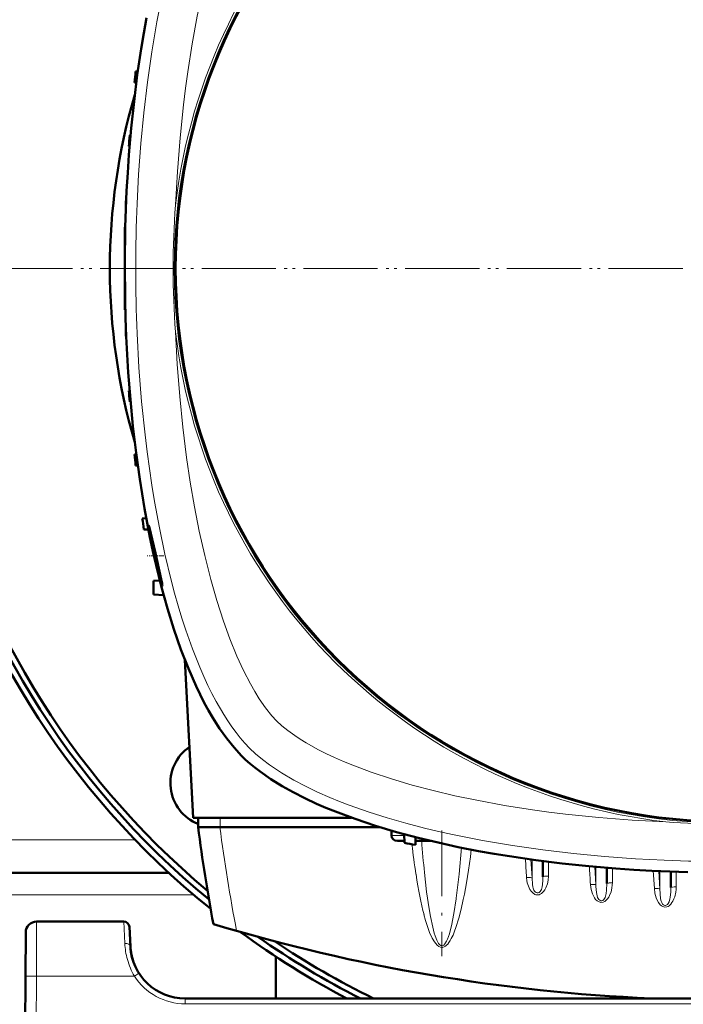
# Model space of a CAD drawing. Extents: x -1595 to 1972, y -1757 to 691.
# Tile 12 of 59: x 182 to 303, y -1406 to -1226. Entities that reach past the tile are written whole.
import ezdxf

# ---------------------------------------------------------------- set-up
doc = ezdxf.new("R2010")
doc.units = 0
doc.linetypes.add('DASHDOT', pattern=[18.5, 12, -3, 0.5, -3])

msp = doc.modelspace()

# ---------------------------------------------------------------- linework, layer by layer
at = {"color": 7, "lineweight": 50}
for p, q in [((203.54, -1235.67), (203.94, -1235.66)), ((203.67, -1237.69), (203.33, -1237.67)), ((202.62, -1247.29), (202.46, -1247.3)), ((202.45, -1249.3), (202.32, -1249.3)), ((201.84, -1258.92), (201.8, -1258.92)), ((201.76, -1260.92), (201.73, -1260.92)), ((201.56, -1264.05), (201.56, -1270.55)), ((201.56, -1264.05), (201.66, -1264.05)), ((201.56, -1270.55), (201.56, -1271.55)), ((201.56, -1271.55), (201.56, -1279.05)), ((201.56, -1279.05), (201.66, -1279.05)), ((201.76, -1282.17), (201.73, -1282.17)), ((201.84, -1284.17), (201.8, -1284.17)), ((202.45, -1293.79), (202.32, -1293.8)), ((202.62, -1295.8), (202.46, -1295.8)), ((203.67, -1305.41), (203.33, -1305.42)), ((203.94, -1307.44), (203.54, -1307.42)), ((205.48, -1317.02), (204.76, -1317.05)), ((205.87, -1319.08), (205.05, -1319.05)), ((207.95, -1328.37), (206.82, -1328.42)), ((206.82, -1328.42), (206.82, -1330.92)), ((208.65, -1331.02), (206.82, -1330.92)), ((214.02, -1371.55), (212.51, -1342.81)), ((242.84, -1371.55), (214.02, -1371.55)), ((214.95, -1371.55), (214.91, -1373.25)), ((218.88, -1373.25), (214.91, -1373.25)), ((218.91, -1373.25), (218.88, -1373.25)), ((247.94, -1373.25), (218.91, -1373.25)), ((250.11, -1373.9), (250.07, -1374.77)), ((252.38, -1374.53), (252.43, -1376.12)), ((251.16, -1375.75), (252.42, -1375.75)), ((254.48, -1375.09), (254.43, -1376.49)), ((254.46, -1375.75), (254.96, -1375.75)), ((257.16, -1375.75), (254.96, -1375.75)), ((277.65, -1379.43), (277.65, -1382.28)), ((209.57, -1381.55), (93.55, -1381.55)), ((289.27, -1380.65), (289.27, -1383.51)), ((300.9, -1381.35), (300.9, -1384.26)), ((201.4, -1390.44), (185.54, -1390.44)), ((183.54, -1392.43), (183.49, -1400.38)), ((202.58, -1394.96), (202.4, -1391.38)), ((229.07, -1404.44), (229.07, -1396.83)), ((183.07, -1482.44), (183.49, -1400.38)), ((410.55, -1404.44), (212.57, -1404.44))]:
    msp.add_line(p, q, dxfattribs=at)
at = {"color": 7, "linetype": 'DASHDOT', "lineweight": 18}
for p, q in [((186.57, -1271.56), (-203.43, -1271.56)), ((185.09, -1271.55), (-201.97, -1271.55)), ((506.57, -1271.56), (116.57, -1271.56)), ((505.09, -1271.55), (118.03, -1271.55)), ((259.26, -1373.84), (259.26, -1396.77))]:
    msp.add_line(p, q, dxfattribs=at)
at = {"color": 7, "linetype": 'DASHDOT', "lineweight": 18, "ltscale": 0.003008}
msp.add_line((201.55, -1271.55), (201.67, -1271.55), dxfattribs=at)
at = {"color": 7, "linetype": 'DASHDOT', "lineweight": 18, "ltscale": 0.075517}
msp.add_line((208.69, -1323.85), (205.67, -1323.85), dxfattribs=at)
at = {"color": 7, "lineweight": 18}
for p, q in [((218.95, -1371.55), (218.91, -1373.25)), ((250.07, -1374.77), (252.38, -1374.77)), ((203.46, -1375.55), (99.67, -1375.55)), ((270.84, -1378.53), (271.23, -1378.58)), ((275.45, -1379.14), (275.65, -1382.51)), ((275.65, -1379.17), (275.65, -1382.51)), ((278.65, -1379.56), (278.65, -1382.16)), ((287.08, -1380.46), (287.27, -1383.75)), ((287.27, -1380.48), (287.27, -1383.75)), ((290.27, -1380.73), (290.27, -1383.39)), ((297.72, -1381.21), (297.91, -1384.45)), ((298.71, -1381.25), (298.9, -1384.5)), ((298.9, -1381.26), (298.9, -1384.5)), ((301.9, -1381.38), (301.9, -1384.13)), ((274.66, -1382.5), (274.66, -1382.45)), ((214.07, -1385.55), (89.06, -1385.55)), ((261.86, -1386.32), (261.88, -1386.16)), ((185.54, -1390.44), (185.49, -1400.38)), ((201.4, -1390.44), (201.59, -1394.41)), ((260.96, -1391.4), (261, -1391.23)), ((204.16, -1399.85), (203.91, -1400)), ((185.49, -1400.38), (185.07, -1482.44)), ((203.32, -1400.38), (185.49, -1400.38)), ((203.91, -1400), (203.32, -1400.38)), ((212.57, -1405.43), (212.57, -1404.44)), ((410.55, -1405.43), (212.57, -1405.43))]:
    msp.add_line(p, q, dxfattribs=at)
for points in [[(223.93, -1196.83), (223.21, -1198.25), (222.52, -1199.73), (221.8, -1201.37), (221.1, -1203.05), (219.84, -1206.41), (218.62, -1210.06), (217.51, -1213.82), (216.49, -1217.69), (215.57, -1221.62), (214.73, -1225.62), (213.81, -1230.65), (213.02, -1235.74), (212.61, -1238.73), (212.24, -1241.73), (211.62, -1247.78), (211.14, -1253.87), (210.81, -1259.99)], [(207.94, -1223.89), (207.42, -1226.63), (206.49, -1232.1), (205.7, -1237.63), (205.04, -1243.2), (204.5, -1248.81), (204.09, -1254.45), (203.81, -1259.69)], [(203.81, -1283.4), (204.15, -1289.59), (204.63, -1295.74), (205.25, -1301.86), (205.63, -1304.94), (206.04, -1307.99), (206.48, -1310.98), (206.97, -1313.95), (207.86, -1318.79), (208.87, -1323.58), (210, -1328.28), (210.63, -1330.65), (211.3, -1332.99), (211.97, -1335.2), (212.68, -1337.39), (213.9, -1340.82), (215.22, -1344.15), (215.94, -1345.81), (216.7, -1347.44), (217.43, -1348.93), (218.2, -1350.38), (219.57, -1352.77), (220.3, -1353.91), (221.05, -1355.01), (221.81, -1356.04), (222.58, -1357.02), (223.4, -1357.97), (224.25, -1358.86)], [(210.81, -1283.1), (211.12, -1288.98), (211.57, -1294.83), (212.13, -1300.41), (212.82, -1305.94), (213.49, -1310.47), (214.25, -1314.94), (215.11, -1319.37), (216.11, -1323.82), (217.21, -1328.18), (218.31, -1332.02), (219.51, -1335.75), (220.69, -1339), (221.96, -1342.11), (223.16, -1344.73), (224.42, -1347.19), (225.22, -1348.58), (226.04, -1349.9), (227.18, -1351.55), (228.34, -1352.99), (229.2, -1353.91)], [(229.2, -1353.91), (230.15, -1354.79), (231.25, -1355.68), (232.49, -1356.58), (233.49, -1357.24), (234.56, -1357.9), (236.84, -1359.17)], [(224.25, -1358.86), (225.37, -1359.91), (226.6, -1360.94), (227.92, -1361.93), (228.97, -1362.66), (230.06, -1363.36), (232.34, -1364.7), (234.44, -1365.81), (236.62, -1366.86), (238.88, -1367.85), (240.62, -1368.56), (242.39, -1369.25), (246.01, -1370.52), (249.31, -1371.57), (252.68, -1372.54), (256.1, -1373.43), (258.63, -1374.03), (261.17, -1374.6), (263.9, -1375.16), (266.64, -1375.69), (272.11, -1376.62), (277.64, -1377.41), (283.21, -1378.07), (288.82, -1378.6), (294.46, -1379.02), (299.7, -1379.29)], [(236.84, -1359.17), (238.26, -1359.89), (239.74, -1360.59), (241.38, -1361.31), (243.06, -1362), (246.42, -1363.27), (250.07, -1364.48), (253.83, -1365.59), (257.69, -1366.61), (261.63, -1367.54), (265.63, -1368.37), (270.66, -1369.29), (275.75, -1370.09), (278.74, -1370.5), (281.74, -1370.87), (287.79, -1371.49), (293.88, -1371.97), (300, -1372.3)], [(261.88, -1386.16), (262.4, -1381.79), (262.83, -1376.99)], [(268.92, -1378.13), (269.23, -1378.22), (269.87, -1378.37), (270.84, -1378.53)], [(256.09, -1381.53), (256.48, -1385.01), (256.92, -1388.14), (257.16, -1389.52)], [(275.65, -1382.51), (275.63, -1382.49), (275.54, -1382.47), (275.39, -1382.45), (274.66, -1382.45)], [(275.9, -1385.33), (275.54, -1384.99), (275.26, -1384.59), (274.99, -1384.02), (274.8, -1383.42), (274.71, -1382.96), (274.66, -1382.5)], [(277.65, -1382.28), (277.63, -1382.89), (277.56, -1383.72), (277.49, -1384.15), (277.37, -1384.58), (277.28, -1384.78), (277.13, -1385), (276.93, -1385.16), (276.77, -1385.23), (276.59, -1385.24), (276.4, -1385.18), (276.22, -1385.06), (276.08, -1384.89), (275.98, -1384.7), (275.86, -1384.37), (275.8, -1384.14), (275.73, -1383.68), (275.65, -1382.51)], [(278.65, -1382.16), (278.59, -1382.89), (278.44, -1383.6), (278.19, -1384.29), (278, -1384.65), (277.76, -1384.99), (277.57, -1385.18), (277.36, -1385.36), (277.16, -1385.47), (276.94, -1385.55), (276.72, -1385.59), (276.5, -1385.58)], [(290.27, -1383.39), (290.26, -1383.75), (290.18, -1384.39), (290.03, -1385.02), (289.77, -1385.68), (289.61, -1386), (289.41, -1386.3), (289.17, -1386.56), (288.89, -1386.78), (288.57, -1386.93), (288.2, -1386.96), (287.84, -1386.88), (287.51, -1386.68), (287.23, -1386.41), (287, -1386.1), (286.81, -1385.77), (286.66, -1385.42), (286.41, -1384.61), (286.28, -1383.74), (286.28, -1383.7)], [(287.27, -1383.75), (287.25, -1383.74), (287.16, -1383.71), (287.01, -1383.7), (286.28, -1383.7)], [(289.27, -1383.51), (289.22, -1384.7), (289.14, -1385.35), (289.04, -1385.82), (288.96, -1386.05), (288.85, -1386.26), (288.71, -1386.45), (288.52, -1386.59), (288.36, -1386.64), (288.19, -1386.64), (287.99, -1386.57), (287.82, -1386.44), (287.69, -1386.26), (287.59, -1386.06), (287.49, -1385.77), (287.37, -1385.17), (287.29, -1384.09), (287.27, -1383.75)], [(297.91, -1384.45), (298.02, -1385.3), (298.25, -1386.13), (298.44, -1386.57), (298.68, -1387), (298.99, -1387.38), (299.19, -1387.56), (299.42, -1387.7), (299.79, -1387.8), (300.17, -1387.77), (300.39, -1387.69), (300.58, -1387.58), (300.91, -1387.27), (301.11, -1387), (301.28, -1386.72), (301.46, -1386.33), (301.61, -1385.93), (301.81, -1385.11), (301.87, -1384.62), (301.9, -1384.13)], [(298.9, -1384.5), (298.88, -1384.49), (298.79, -1384.47), (298.6, -1384.45), (297.91, -1384.45)], [(298.9, -1384.5), (298.94, -1385.39), (299.05, -1386.33)], [(300.6, -1386.87), (300.75, -1386.32), (300.79, -1386.04), (300.88, -1385.01), (300.9, -1384.26)], [(261, -1391.23), (261.45, -1388.97), (261.86, -1386.32)], [(261.82, -1391.52), (262.33, -1389.85), (262.76, -1388.16), (263.14, -1386.45)], [(299.05, -1386.33), (299.16, -1386.76), (299.24, -1386.97), (299.41, -1387.25)], [(299.41, -1387.25), (299.58, -1387.41), (299.79, -1387.5), (299.93, -1387.51), (300.07, -1387.48)], [(300.07, -1387.48), (300.27, -1387.36), (300.44, -1387.18), (300.6, -1386.87)], [(256, -1389.18), (256.3, -1390.27), (256.64, -1391.35), (257.03, -1392.42), (257.5, -1393.47), (257.89, -1394.14), (258.13, -1394.45), (258.4, -1394.75), (258.73, -1394.99), (259, -1395.11), (259.35, -1395.14), (259.69, -1395.04), (259.91, -1394.92), (260.1, -1394.76), (260.32, -1394.53), (260.52, -1394.28), (260.76, -1393.92), (260.97, -1393.55), (261.29, -1392.89), (261.57, -1392.21), (261.82, -1391.52)], [(257.16, -1389.52), (257.58, -1391.49), (257.87, -1392.57), (258.02, -1393.05), (258.33, -1393.85), (258.65, -1394.42), (258.86, -1394.67), (259.08, -1394.81), (259.22, -1394.85), (259.37, -1394.84), (259.58, -1394.73), (259.8, -1394.51), (260.11, -1394.01), (260.27, -1393.66)], [(260.27, -1393.66), (260.62, -1392.67), (260.96, -1391.4)], [(183.49, -1400.38), (183.5, -1400.38), (183.52, -1400.38), (185.49, -1400.38)]]:
    msp.add_lwpolyline(points, dxfattribs=at)
at = {"color": 7, "lineweight": 50}
for points in [[(222.83, -1360.28), (221.45, -1358.78), (220.11, -1357.12), (218.82, -1355.31), (217.59, -1353.36), (216.8, -1352.01), (216.04, -1350.6), (215.28, -1349.11), (214.54, -1347.57), (213.15, -1344.4), (211.79, -1340.89), (210.52, -1337.23), (209.34, -1333.45), (208.26, -1329.55), (207.26, -1325.55), (206.69, -1323.01), (206.14, -1320.44), (205.16, -1315.22), (204.29, -1309.91), (203.63, -1305.12), (203.06, -1300.28), (202.58, -1295.39), (202.2, -1290.47), (202, -1287.21), (201.83, -1283.94), (201.7, -1280.6), (201.61, -1277.26), (201.56, -1270.62), (201.66, -1264.01), (201.91, -1257.42), (202.1, -1254.14), (202.33, -1250.87), (202.74, -1245.98), (203.25, -1241.13), (203.85, -1236.32), (204.54, -1231.57), (205.01, -1228.73), (205.51, -1225.91)], [(205.94, -1318.35), (205.94, -1318.35), (205.94, -1318.35), (205.94, -1318.35), (205.93, -1318.36), (205.93, -1318.4), (205.97, -1318.77)], [(208.19, -1328.09), (207.13, -1323.39), (206.56, -1320.82), (206.09, -1318.79), (205.97, -1318.4), (205.95, -1318.35), (205.95, -1318.35), (205.94, -1318.35)], [(206.15, -1319.94), (206.57, -1322.11), (207.1, -1324.53), (207.68, -1326.89), (208.16, -1328.61), (208.35, -1329.21), (208.41, -1329.33)], [(208.42, -1329.35), (208.42, -1329.35), (208.43, -1329.34), (208.43, -1329.34), (208.43, -1329.32), (208.4, -1329.1)], [(304.02, -1381.45), (297.43, -1381.19), (294.15, -1381), (290.87, -1380.78), (285.99, -1380.36), (281.14, -1379.86), (276.33, -1379.26), (271.58, -1378.56), (268.74, -1378.1), (265.92, -1377.6), (262.21, -1376.87), (258.56, -1376.07), (254.97, -1375.21), (251.02, -1374.16), (247.18, -1373.01), (243.46, -1371.77), (239.88, -1370.43), (238.15, -1369.72), (236.47, -1368.99), (234.3, -1367.97), (232.21, -1366.91), (230.23, -1365.81), (228.13, -1364.51), (226.19, -1363.15), (225.24, -1362.42), (224.34, -1361.67), (223.56, -1360.98), (222.83, -1360.28)]]:
    msp.add_lwpolyline(points, dxfattribs=at)
at = {"color": 7, "lineweight": 18}
msp.add_circle((311.56, -1271.55), 101, dxfattribs=at)
at = {"color": 7, "lineweight": 50}
msp.add_circle((311.56, -1271.55), 100.74, dxfattribs=at)
for centre, radius, start, end in [((311.57, -1271.56), 150, 4.7834, 231.0147), ((311.56, -1271.55), 148.87, 4.8166, 230.5172), ((311.56, -1271.55), 147.82, 4.8509, 230.0451), ((526.56, -1271.55), 325, 173.6625, 174.0172), ((311.56, -1271.55), 112.7, 163.7063, 196.2938), ((526.56, -1271.55), 325, 175.7209, 176.0744), ((526.56, -1271.55), 325, 177.7737, 178.1265), ((526.56, -1271.55), 325, 179.8237, 180.1763), ((526.56, -1271.55), 325, 181.8735, 182.2263), ((526.56, -1271.55), 325, 183.9256, 184.2791), ((526.56, -1271.55), 325, 185.9829, 186.3375), ((526.56, -1271.55), 325, 188.0479, 188.4041), ((235.71, -1314.66), 30.02, 187.8714, 190.1339), ((181.88, -1334.08), 26.98, 10.6516, 12.8383), ((208.43, -1329.32), 0.03, 200.9033, 244.4524), ((217.87, -1365.24), 8, 124.4276, 248.4107), ((537.19, -1331.35), 325, 187.4074, 190.5583), ((311.56, -1056.55), 325, 259.5182, 259.8766), ((185.54, -1392.44), 2, 90, 179.7), ((201.4, -1391.44), 1, 3, 90), ((311.56, -1079.75), 325, 253.2139, 267.4873), ((311.57, -1271.56), 150, 233.6345, 242.3576), ((311.56, -1271.55), 148.87, 234.821, 243.208), ((311.56, -1271.55), 147.82, 235.9608, 244.0255), ((212.57, -1394.44), 10, 183, 270), ((212.57, -1394.44), 10, 183.9422, 198.8098), ((212.59, -1394.43), 10.02, 194.756, 198.7969)]:
    msp.add_arc(centre, radius, start, end, dxfattribs=at)
at = {"color": 7, "lineweight": 18}
for centre, radius, start, end in [((311.56, -1271.55), 101.41, 96.5423, 173.4568), ((482.02, -1271.55), 278.46, 177.5597, 182.4396), ((357.87, -1271.55), 147.52, 175.507, 184.4923), ((311.56, -1271.55), 101.41, 186.5424, 263.4568), ((311.56, -1225.24), 147.51, 265.5067, 273.8371), ((409.82, -1357.75), 157.13, 186.8059, 188.811), ((473.59, -1359.8), 218.59, 184.1852, 185.7061), ((311.56, -1055.38), 325.7, 262.8874, 263.2566), ((311.56, -1101.08), 278.46, 267.5597, 272.4396), ((276.71, -1384.24), 1.36, 233.5186, 261.0306), ((215.14, -1393.76), 13.58, 182.7354, 195.3114), ((214.57, -1393.9), 12.98, 195.3711, 209.9371), ((212.57, -1394.43), 11, 212.7709, 269.9923)]:
    msp.add_arc(centre, radius, start, end, dxfattribs=at)
for centre, major_axis, ratio, start_param, end_param in [((541.85, -1331.85), (325.66, 0), 0.992546, 3.270009, 3.3292), ((254.96, -1374.75), (0, 1), 0.866025, 2.530394, 3.141593), ((259.56, -1334.19), (-0.24, -60.87), 0.121427, 0.53881, 0.783253), ((-2727.33, -1557.16), (3007.14, 0), 0.992546, 0.058569, 0.059729), ((278.65, -1379.54), (-1, 0), 0.121869, 5.605182, 6.283185), ((259.15, -1332.45), (0.1, -62.68), 0.121204, 5.619282, 5.844029), ((-2501.55, -1544.61), (2792.54, 0), 0.992546, 0.058087, 0.059289), ((278.65, -1382.28), (-1, 0), 0.121869, 4.712389, 6.283185), ((290.27, -1383.51), (-1, 0), 0.121869, 4.712388, 6.283185), ((301.9, -1384.26), (-1, 0), 0.121869, 4.712389, 6.283185), ((201.59, -1395.01), (0.999, 0.052), 0.602126, 0.000227, 1.539305)]:
    msp.add_ellipse(centre, major_axis=major_axis, ratio=ratio, start_param=start_param, end_param=end_param, dxfattribs=at)
at = {"color": 7, "lineweight": 50}
msp.add_ellipse((251.23, -1374.75), major_axis=(1.14, 0.23), ratio=0.853683, start_param=2.936487, end_param=4.481103, dxfattribs=at)

doc.saveas('drawing.dxf')
